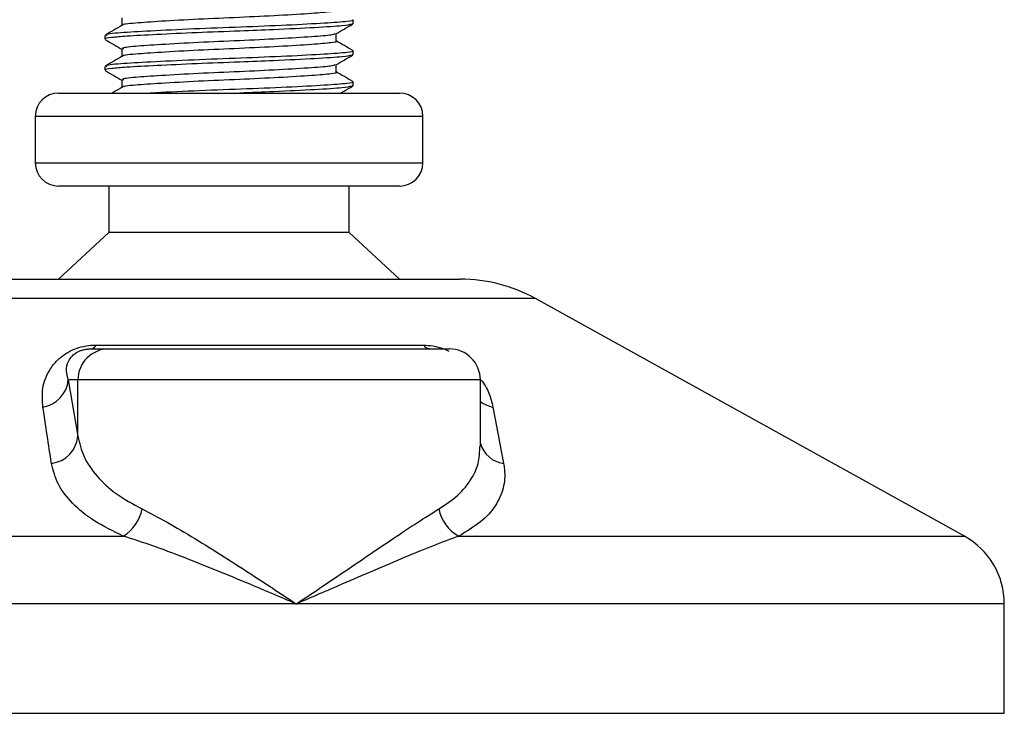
# Model space of a CAD drawing. Header units: millimetres. Extents: x 0 to 420, y 0 to 297.
# Tile 61 of 73: x 263.48 to 266.65, y 211.68 to 213.92. Entities that reach past the tile are written whole.
import ezdxf

# ---------------------------------------------------------------- set-up
doc = ezdxf.new("R2010")
doc.units = ezdxf.units.MM

msp = doc.modelspace()

# ---------------------------------------------------------------- linework, layer by layer
at = {"color": 7, "linetype": 'Continuous', "lineweight": 25}
for p, q in [((263.80756, 213.92557), (263.80756, 213.90129)), ((264.55071, 213.90684), (264.55309, 213.90617)), ((264.55343, 213.90684), (264.55343, 213.91935)), ((263.75343, 213.86939), (263.75343, 213.85686)), ((264.4993, 213.85057), (264.4993, 213.87495)), ((263.80756, 213.82557), (263.80756, 213.80129)), ((264.55071, 213.80684), (264.55309, 213.80617)), ((264.55343, 213.80684), (264.55343, 213.81935)), ((264.4993, 213.75057), (264.4993, 213.77495)), ((263.75343, 213.76939), (263.75343, 213.75686)), ((263.80756, 213.72557), (263.80756, 213.70129)), ((264.55343, 213.70684), (264.55343, 213.71935)), ((263.60343, 213.68329), (264.70343, 213.68329)), ((264.55071, 213.70684), (264.55309, 213.70617)), ((263.52843, 213.60829), (263.52843, 213.45829)), ((263.53078, 213.60829), (263.52843, 213.60829)), ((264.77843, 213.60829), (263.53078, 213.60829)), ((264.77843, 213.45829), (264.77843, 213.60829)), ((263.52843, 213.45829), (264.77843, 213.45829)), ((264.70343, 213.38329), (263.60343, 213.38329)), ((263.76593, 213.38329), (263.76593, 213.23329)), ((264.54093, 213.23329), (264.54093, 213.38329)), ((263.76593, 213.23329), (263.60343, 213.08329)), ((264.54093, 213.23329), (263.76593, 213.23329)), ((264.70343, 213.08329), (264.54093, 213.23329)), ((263.40764, 213.08329), (264.89921, 213.08329)), ((265.14146, 213.02069), (263.16911, 213.02069)), ((266.52455, 212.25467), (265.14146, 213.02069)), ((263.70831, 212.85829), (263.76591, 212.85829)), ((263.72481, 212.87081), (264.78005, 212.87081)), ((263.76591, 212.85829), (264.86384, 212.85829)), ((263.63508, 212.75829), (263.66629, 212.57661)), ((263.66629, 212.75829), (263.63508, 212.75829)), ((263.66629, 212.57661), (263.66629, 212.75829)), ((264.96384, 212.75829), (263.66629, 212.75829)), ((264.96384, 212.54413), (264.96384, 212.75829)), ((261.7823, 212.25467), (263.8124, 212.25467)), ((264.89471, 212.25467), (266.52455, 212.25467)), ((264.3702, 212.03597), (261.65343, 212.03597)), ((266.65343, 212.03597), (264.3702, 212.03597)), ((266.65343, 211.68329), (266.65343, 212.03597)), ((261.66284, 211.68329), (266.65343, 211.68329))]:
    msp.add_line(p, q, dxfattribs=at)
for centre, radius, start, end in [((263.60343, 213.60829), 0.075, 90, 180), ((264.70343, 213.60829), 0.075, 0, 90), ((263.60343, 213.45829), 0.075, 180, 270), ((264.70343, 213.45829), 0.075, 270, 0), ((264.89921, 212.58329), 0.5, 61.02029, 90), ((263.7661, 212.75848), 0.09981, 90.1083, 180.10789), ((263.70513, 212.87962), 0.02156, 278.49257, 335.89592), ((264.80602, 212.89136), 0.03312, 218.34182, 266.79191), ((264.86384, 212.75829), 0.1, 0, 90), ((263.53804, 212.76703), 0.09744, 279.07467, 354.85539), ((265.02357, 212.76849), 0.09955, 233.12971, 258.87121), ((263.5691, 212.58605), 0.09764, 276.94193, 354.44804), ((265.04991, 212.57801), 0.08955, 196.03358, 262.99521), ((263.74124, 212.36903), 0.13469, 301.89425, 348.4889), ((264.95181, 212.36404), 0.12338, 190.22117, 242.43176), ((266.40343, 212.03597), 0.25, 0, 61.02029)]:
    msp.add_arc(centre, radius, start, end, dxfattribs=at)
for points, knots in [([(264.49813, 213.95058), (264.49851, 213.95044), (264.50328, 213.94869), (264.48251, 213.94495), (264.42536, 213.93985), (264.31837, 213.93316), (264.18769, 213.92717), (264.05203, 213.92128), (263.93044, 213.91455), (263.8468, 213.90897), (263.80618, 213.90452), (263.81063, 213.9022), (263.81101, 213.902)], [0, 0, 0, 0, 0.0082578, 0.1034691, 0.2273249, 0.356283, 0.4820958, 0.6075018, 0.7365354, 0.8605644, 0.9880043, 1, 1, 1, 1]), ([(264.5487, 213.90542), (264.54159, 213.90364), (264.52638, 213.89983), (264.43444, 213.89422), (264.3137, 213.88808), (264.17979, 213.88297), (264.0467, 213.87793), (263.91779, 213.87188), (263.82412, 213.8669), (263.77179, 213.86239), (263.75028, 213.85895), (263.75503, 213.85714), (263.75576, 213.85686)], [0, 0, 0, 0, 0.1103215, 0.235792, 0.3649147, 0.4567307, 0.5705852, 0.6879779, 0.8017099, 0.8909074, 0.9831729, 1, 1, 1, 1]), ([(263.80874, 213.90198), (263.79969, 213.89673), (263.78158, 213.88624), (263.76347, 213.87576), (263.75442, 213.87052)], [0, 0, 0, 0, 0.49989867, 1, 1, 1, 1]), ([(264.55203, 213.91935), (264.55249, 213.9192), (264.55803, 213.91745), (264.53402, 213.9137), (264.46792, 213.9086), (264.34418, 213.90191), (264.19307, 213.89592), (264.03608, 213.89003), (263.89587, 213.8833), (263.79763, 213.87772), (263.75021, 213.87282), (263.75808, 213.87004), (263.75993, 213.86939)], [0, 0, 0, 0, 0.0083406, 0.101003, 0.2215465, 0.34705, 0.469496, 0.5915465, 0.7171234, 0.8378352, 0.9618629, 1, 1, 1, 1]), ([(264.49759, 213.87396), (264.50664, 213.8792), (264.52473, 213.88968), (264.54284, 213.90016), (264.55189, 213.9054)], [0, 0, 0, 0, 0.4999098, 1, 1, 1, 1]), ([(264.49497, 213.87401), (264.49194, 213.87282), (264.48365, 213.86958), (264.42366, 213.86486), (264.31882, 213.85815), (264.18759, 213.85217), (264.05198, 213.84628), (263.93072, 213.83955), (263.84576, 213.83397), (263.80474, 213.82905), (263.81159, 213.82627), (263.81323, 213.82561)], [0, 0, 0, 0, 0.0720147, 0.1963527, 0.3258129, 0.4521154, 0.5780097, 0.7075456, 0.8320575, 0.9599935, 1, 1, 1, 1]), ([(263.75497, 213.8554), (263.76402, 213.85016), (263.78155, 213.84001), (263.79908, 213.82986), (263.80756, 213.82495)], [0, 0, 0, 0, 0.5163558, 1, 1, 1, 1]), ([(264.49813, 213.85058), (264.49851, 213.85044), (264.50328, 213.84869), (264.48251, 213.84495), (264.42536, 213.83985), (264.31837, 213.83316), (264.18769, 213.82717), (264.05203, 213.82128), (263.93044, 213.81455), (263.8468, 213.80897), (263.80618, 213.80452), (263.81063, 213.8022), (263.81101, 213.802)], [0, 0, 0, 0, 0.0082578, 0.1034691, 0.2273249, 0.356283, 0.4820958, 0.6075018, 0.7365354, 0.8605644, 0.9880043, 1, 1, 1, 1]), ([(264.55244, 213.82052), (264.54339, 213.82576), (264.52567, 213.83601), (264.50796, 213.84627), (264.4993, 213.85129)], [0, 0, 0, 0, 0.5112595, 1, 1, 1, 1]), ([(264.5487, 213.80542), (264.54159, 213.80364), (264.52638, 213.79983), (264.43444, 213.79422), (264.3137, 213.78808), (264.17979, 213.78297), (264.0467, 213.77793), (263.91779, 213.77188), (263.82412, 213.7669), (263.77179, 213.76239), (263.75028, 213.75895), (263.75503, 213.75714), (263.75576, 213.75686)], [0, 0, 0, 0, 0.1103215, 0.235792, 0.3649147, 0.4567307, 0.5705852, 0.6879779, 0.8017099, 0.8909074, 0.9831729, 1, 1, 1, 1]), ([(264.55203, 213.81935), (264.55249, 213.8192), (264.55803, 213.81745), (264.53402, 213.8137), (264.46792, 213.8086), (264.34418, 213.80191), (264.19307, 213.79592), (264.03608, 213.79003), (263.89587, 213.7833), (263.79763, 213.77772), (263.75021, 213.77282), (263.75808, 213.77004), (263.75993, 213.76939)], [0, 0, 0, 0, 0.0083406, 0.101003, 0.2215465, 0.34705, 0.469496, 0.5915465, 0.7171234, 0.8378352, 0.9618629, 1, 1, 1, 1]), ([(264.49759, 213.77396), (264.50664, 213.7792), (264.52473, 213.78968), (264.54284, 213.80016), (264.55189, 213.8054)], [0, 0, 0, 0, 0.4999098, 1, 1, 1, 1]), ([(263.80874, 213.80198), (263.79969, 213.79673), (263.78158, 213.78624), (263.76347, 213.77576), (263.75442, 213.77052)], [0, 0, 0, 0, 0.4998987, 1, 1, 1, 1]), ([(264.49497, 213.77401), (264.49194, 213.77282), (264.48365, 213.76958), (264.42366, 213.76486), (264.31882, 213.75815), (264.18759, 213.75217), (264.05198, 213.74628), (263.93072, 213.73955), (263.84576, 213.73397), (263.80474, 213.72905), (263.81159, 213.72627), (263.81323, 213.72561)], [0, 0, 0, 0, 0.07201471, 0.19635274, 0.32581288, 0.45211544, 0.57800969, 0.70754555, 0.83205746, 0.95999345, 1, 1, 1, 1]), ([(263.75497, 213.7554), (263.76402, 213.75016), (263.78155, 213.74001), (263.79908, 213.72986), (263.80756, 213.72495)], [0, 0, 0, 0, 0.5163558, 1, 1, 1, 1]), ([(264.49813, 213.75058), (264.49851, 213.75044), (264.50328, 213.74869), (264.48251, 213.74495), (264.42536, 213.73985), (264.31837, 213.73316), (264.18769, 213.72717), (264.05203, 213.72128), (263.93044, 213.71455), (263.8468, 213.70897), (263.80618, 213.70452), (263.81063, 213.7022), (263.81101, 213.702)], [0, 0, 0, 0, 0.0082578, 0.1034691, 0.2273249, 0.356283, 0.4820958, 0.6075018, 0.7365354, 0.8605644, 0.9880043, 1, 1, 1, 1]), ([(264.55244, 213.72052), (264.54339, 213.72576), (264.52567, 213.73601), (264.50796, 213.74627), (264.4993, 213.75129)], [0, 0, 0, 0, 0.5112595, 1, 1, 1, 1]), ([(264.55203, 213.71935), (264.55249, 213.7192), (264.55803, 213.71745), (264.53402, 213.7137), (264.46792, 213.7086), (264.34417, 213.7019), (264.19309, 213.69593), (264.03601, 213.69002), (263.94101, 213.68549), (263.89979, 213.68333), (263.89898, 213.68329)], [0, 0, 0, 0, 0.0115901, 0.1403541, 0.3078616, 0.4822618, 0.652413, 0.8220147, 0.9965168, 1, 1, 1, 1]), ([(263.80874, 213.70198), (263.79969, 213.69673), (263.78894, 213.6905), (263.77818, 213.68428), (263.77648, 213.68329)], [0, 0, 0, 0, 0.8418497, 1, 1, 1, 1]), ([(264.5487, 213.70542), (264.54159, 213.70364), (264.52639, 213.69983), (264.43439, 213.69422), (264.31389, 213.68808), (264.22504, 213.6847), (264.18811, 213.68329)], [0, 0, 0, 0, 0.24154602, 0.51626033, 0.79897122, 1, 1, 1, 1]), ([(264.51371, 213.68329), (264.51738, 213.68542), (264.53011, 213.69279), (264.54284, 213.70016), (264.55189, 213.7054)], [0, 0, 0, 0, 0.2887283, 1, 1, 1, 1]), ([(263.5534, 212.67081), (263.55176, 212.69072), (263.54849, 212.73042), (263.56797, 212.78361), (263.59948, 212.82329), (263.62949, 212.84595), (263.66016, 212.86061), (263.6917, 212.8689), (263.71347, 212.87076), (263.72381, 212.87081), (263.72481, 212.87081)], [0, 0, 0, 0, 0.2791688, 0.5566156, 0.6991027, 0.7915598, 0.8614835, 0.9308082, 0.9932657, 1, 1, 1, 1]), ([(263.63508, 212.75829), (263.63253, 212.76795), (263.62741, 212.78736), (263.63139, 212.81335), (263.64439, 212.83359), (263.65719, 212.84445), (263.66808, 212.85018), (263.67609, 212.85334), (263.68335, 212.8555), (263.69313, 212.85741), (263.70064, 212.85812), (263.70598, 212.85828), (263.70777, 212.85829), (263.70831, 212.85829)], [0, 0, 0, 0, 0.3126385, 0.6283409, 0.7723225, 0.8532102, 0.8895986, 0.904004, 0.9304919, 0.9491875, 0.9821779, 0.994635, 1, 1, 1, 1]), ([(264.78005, 212.87081), (264.79033, 212.87028), (264.81107, 212.86922), (264.84079, 212.86131), (264.85628, 212.85402), (264.86181, 212.85141)], [0, 0, 0, 0, 0.38733, 0.7811573, 1, 1, 1, 1]), ([(264.96693, 212.75784), (264.97167, 212.75114), (264.98708, 212.72936), (264.99724, 212.70053), (265.00249, 212.67859), (265.00435, 212.67081)], [0, 0, 0, 0, 0.2227088, 0.7244469, 1, 1, 1, 1]), ([(263.5809, 212.48913), (263.57628, 212.51959), (263.56699, 212.58076), (263.55795, 212.64071), (263.5534, 212.67081)], [0, 0, 0, 0, 0.497852, 1, 1, 1, 1]), ([(265.00435, 212.67081), (265.01019, 212.64097), (265.02191, 212.58102), (265.03328, 212.51985), (265.03899, 212.48913)], [0, 0, 0, 0, 0.4978543, 1, 1, 1, 1]), ([(263.66629, 212.57661), (263.67147, 212.55447), (263.68198, 212.50962), (263.72435, 212.44792), (263.78559, 212.39039), (263.84369, 212.3584), (263.87322, 212.34215)], [0, 0, 0, 0, 0.2465936, 0.4996913, 0.7457356, 1, 1, 1, 1]), ([(264.83039, 212.34215), (264.85197, 212.35667), (264.89578, 212.38614), (264.93697, 212.43838), (264.96086, 212.49117), (264.96182, 212.52782), (264.96225, 212.54413)], [0, 0, 0, 0, 0.259926, 0.5276701, 0.789907, 1, 1, 1, 1]), ([(263.8124, 212.25467), (263.78022, 212.27032), (263.71472, 212.30218), (263.64619, 212.35911), (263.5981, 212.42147), (263.58669, 212.46637), (263.5809, 212.48913)], [0, 0, 0, 0, 0.2463531, 0.5014676, 0.7472632, 1, 1, 1, 1]), ([(265.03899, 212.48913), (265.03998, 212.48277), (265.04422, 212.45553), (265.04055, 212.40853), (265.01488, 212.35171), (264.96846, 212.29908), (264.91953, 212.26962), (264.89471, 212.25467)], [0, 0, 0, 0, 0.0699949, 0.2998887, 0.53536, 0.7642956, 1, 1, 1, 1]), ([(263.87322, 212.34215), (263.89974, 212.3284), (263.95351, 212.3005), (264.04305, 212.24715), (264.13773, 212.1882), (264.24711, 212.11764), (264.32532, 212.06592), (264.36981, 212.03623), (264.3702, 212.03597)], [0, 0, 0, 0, 0.1790938, 0.3632907, 0.5505087, 0.7413645, 0.9977537, 1, 1, 1, 1]), ([(264.3702, 212.03597), (264.37058, 212.03623), (264.41508, 212.06592), (264.49157, 212.11743), (264.59556, 212.18801), (264.68248, 212.24671), (264.76254, 212.3003), (264.80778, 212.32821), (264.83039, 212.34215)], [0, 0, 0, 0, 0.0022463, 0.2586377, 0.4477168, 0.6367116, 0.818473, 1, 1, 1, 1]), ([(264.3702, 212.03597), (264.36977, 212.03615), (264.32038, 212.05738), (264.19773, 212.10971), (264.04174, 212.17348), (263.90598, 212.22464), (263.84379, 212.2446), (263.8124, 212.25467)], [0, 0, 0, 0, 0.0022151, 0.258094, 0.6355, 0.8160594, 1, 1, 1, 1]), ([(264.89471, 212.25467), (264.86778, 212.24481), (264.81337, 212.22488), (264.68945, 212.17375), (264.54088, 212.10971), (264.42001, 212.05738), (264.37062, 212.03615), (264.3702, 212.03597)], [0, 0, 0, 0, 0.18041479, 0.36450089, 0.74190632, 0.99778494, 1, 1, 1, 1])]:
    msp.add_open_spline(points, degree=3, knots=knots, dxfattribs=at)

doc.saveas('drawing.dxf')
